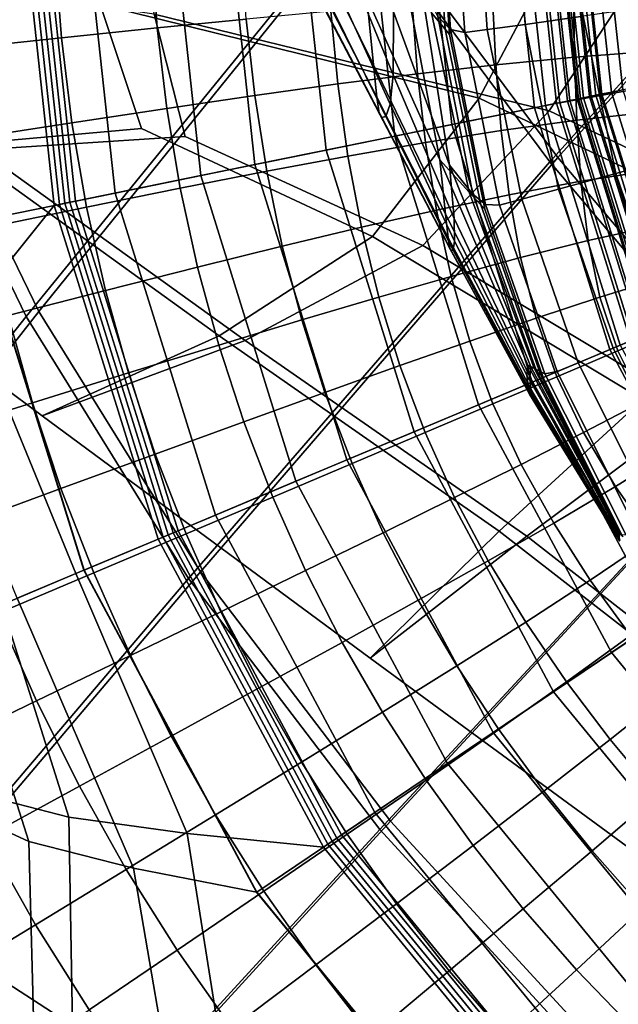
# Model space of a CAD drawing. Extents: x -3.29 to 3.54, y -2.92 to 1.93.
# Tile 43 of 167: x -0.31 to -0.21, y -0.2 to -0.03. Entities that reach past the tile are written whole.
import ezdxf

# ---------------------------------------------------------------- set-up
doc = ezdxf.new("R2010")
doc.units = 0

msp = doc.modelspace()

# ---------------------------------------------------------------- linework, layer by layer
for points in [[(-0.30406, 0.07724, -0.00935), (-0.28173, 0.03457, -0.00935), (-0.33497, -0.03497, -0.00935), (-0.35139, 0.01213, -0.00935)], [(-0.3021, 0.07707, 0.03757), (-0.34885, 0.01227, 0.03755), (-0.33259, -0.03444, 0.03756), (-0.28, 0.03478, 0.03758)], [(-0.21854, -0.05402, 0.03759), (-0.15427, 0.01758, 0.0376), (-0.1919, 0.06073, 0.0376), (-0.25184, -0.00927, 0.03758)], [(-0.21995, -0.05478, -0.00935), (-0.2534, -0.00979, -0.00935), (-0.19283, 0.06062, -0.00935), (-0.15506, 0.01728, -0.00935)], [(-0.25184, -0.00927, 0.03758), (-0.28, 0.03478, 0.03758), (-0.33259, -0.03444, 0.03756), (-0.30989, -0.08116, 0.03756)], [(-0.2534, -0.00979, -0.00935), (-0.31212, -0.08204, -0.00935), (-0.33497, -0.03497, -0.00935), (-0.28173, 0.03457, -0.00935)], [(-0.21078, 0.02044, 3.68046), (-0.14221, 0.02668, 3.62623), (-0.12013, -0.03363, 3.57666), (-0.21768, -0.01575, 3.6581)], [(-0.21854, -0.05402, 0.03759), (-0.18099, -0.09841, 0.03759), (-0.1133, -0.02661, 0.0376), (-0.15427, 0.01758, 0.0376)], [(-0.21995, -0.05478, -0.00935), (-0.15506, 0.01728, -0.00935), (-0.11397, -0.02705, -0.00935), (-0.18225, -0.09937, -0.00935)], [(-0.24053, -0.00009, 2.27729), (-0.23836, -0.03144, 2.27806), (-0.24073, -0.02856, 2.32627), (-0.24292, 0.00295, 2.32321)], [(-0.23948, -0.00031, 2.77138), (-0.2414, 0.00207, 2.73845), (-0.23963, -0.02919, 2.7347), (-0.23742, -0.03151, 2.77044)], [(-0.29908, -0.02708, 3.75291), (-0.30901, 0.00043, 3.74593), (-0.21768, -0.01575, 3.6581), (-0.23234, -0.04357, 3.68868)], [(-0.32227, -0.08128, 0.24652), (-0.30719, -0.06248, 0.24432), (-0.31379, -0.00145, 0.24432), (-0.3485, -0.04585, 0.24705)], [(-0.29648, -0.0603, 0.18984), (-0.32105, -0.0653, 0.19035), (-0.32796, -0.00151, 0.19035), (-0.30285, -0.0014, 0.18984)], [(-0.30627, -0.06229, 0.23479), (-0.31285, -0.00144, 0.23479), (-0.31379, -0.00145, 0.24432), (-0.30719, -0.06248, 0.24432)], [(-0.30535, -0.0621, 0.22525), (-0.31191, -0.00144, 0.22525), (-0.31285, -0.00144, 0.23479), (-0.30627, -0.06229, 0.23479)], [(-0.30535, -0.0621, 0.22525), (-0.30442, -0.06192, 0.21571), (-0.31097, -0.00143, 0.21571), (-0.31191, -0.00144, 0.22525)], [(-0.30442, -0.06192, 0.21571), (-0.30346, -0.06172, 0.20619), (-0.30998, -0.00143, 0.20619), (-0.31097, -0.00143, 0.21571)], [(-0.28139, -0.05723, 0.20769), (-0.28744, -0.00133, 0.20769), (-0.30998, -0.00143, 0.20619), (-0.30346, -0.06172, 0.20619)], [(-0.27185, -0.05529, 0.18934), (-0.29648, -0.0603, 0.18984), (-0.30285, -0.0014, 0.18984), (-0.2777, -0.00128, 0.18934)], [(-0.28962, -0.0288, 3.76236), (-0.22001, -0.04581, 3.70098), (-0.20222, -0.01857, 3.67351), (-0.29748, -0.00167, 3.75745)], [(-0.25929, -0.05274, 0.2092), (-0.26486, -0.00122, 0.2092), (-0.28744, -0.00133, 0.20769), (-0.28139, -0.05723, 0.20769)], [(-0.27185, -0.05529, 0.18934), (-0.2777, -0.00128, 0.18934), (-0.25254, -0.00117, 0.18884), (-0.24723, -0.05028, 0.18884)], [(-0.25929, -0.05274, 0.2092), (-0.23718, -0.04824, 0.21071), (-0.24228, -0.00112, 0.21071), (-0.26486, -0.00122, 0.2092)], [(-0.24723, -0.05028, 0.18884), (-0.25254, -0.00117, 0.18884), (-0.22743, -0.00105, 0.18833), (-0.22264, -0.04528, 0.18833)], [(-0.23718, -0.04824, 0.21071), (-0.21512, -0.04375, 0.21222), (-0.21974, -0.00101, 0.21222), (-0.24228, -0.00112, 0.21071)], [(-0.24053, -0.00009, 2.27729), (-0.23973, -0.00111, 2.21472), (-0.23756, -0.0324, 2.21472), (-0.23836, -0.03144, 2.27806)], [(-0.23973, -0.00111, 1.8729), (-0.23973, -0.00111, 1.71844), (-0.23756, -0.0324, 1.71844), (-0.23756, -0.0324, 1.8729)], [(-0.23973, -0.00111, 1.71844), (-0.23973, -0.00111, 1.55639), (-0.23756, -0.0324, 1.55639), (-0.23756, -0.0324, 1.71844)], [(-0.23973, -0.00111, 1.8729), (-0.23756, -0.0324, 1.8729), (-0.23756, -0.0324, 2.01216), (-0.23973, -0.00111, 2.01216)], [(-0.23973, -0.00111, 2.01216), (-0.23756, -0.0324, 2.01216), (-0.23756, -0.0324, 2.12863), (-0.23973, -0.00111, 2.12863)], [(-0.23973, -0.00111, 2.21472), (-0.23973, -0.00111, 2.12863), (-0.23756, -0.0324, 2.12863), (-0.23756, -0.0324, 2.21472)], [(-0.23948, -0.00031, 2.77138), (-0.23742, -0.03151, 2.77044), (-0.23491, -0.03204, 2.80354), (-0.23705, -0.00109, 2.80354)], [(-0.23705, -0.00109, 2.80354), (-0.23491, -0.03204, 2.80354), (-0.23093, -0.0315, 2.83096), (-0.23303, -0.00107, 2.83096)], [(-0.22634, -0.00104, 2.84964), (-0.23303, -0.00107, 2.83096), (-0.23093, -0.0315, 2.83096), (-0.22429, -0.03059, 2.84964)], [(-0.22067, -0.04488, 0.18582), (-0.22264, -0.04528, 0.18833), (-0.22743, -0.00105, 0.18833), (-0.22541, -0.00104, 0.18582)], [(-0.21612, -0.001, 2.86142), (-0.22634, -0.00104, 2.84964), (-0.22429, -0.03059, 2.84964), (-0.21403, -0.02916, 2.86142)], [(-0.21873, -0.04449, 0.18331), (-0.22067, -0.04488, 0.18582), (-0.22541, -0.00104, 0.18582), (-0.22343, -0.00103, 0.18331)], [(-0.21873, -0.04449, 0.18331), (-0.22343, -0.00103, 0.18331), (-0.22146, -0.00102, 0.18079), (-0.2168, -0.04409, 0.18079)], [(-0.17677, -0.03697, 0.21099), (-0.17813, -0.00082, 0.21103), (-0.22287, -0.00103, 0.21037), (-0.21818, -0.04438, 0.21037)], [(-0.21638, -0.04401, 0.20858), (-0.21818, -0.04438, 0.21037), (-0.22287, -0.00103, 0.21037), (-0.22103, -0.00102, 0.20858)], [(-0.2168, -0.04409, 0.18079), (-0.22146, -0.00102, 0.18079), (-0.21948, -0.00101, 0.17829), (-0.21486, -0.0437, 0.17829)], [(-0.2145, -0.04363, 0.20679), (-0.21638, -0.04401, 0.20858), (-0.22103, -0.00102, 0.20858), (-0.21911, -0.00101, 0.20679)], [(-0.21399, -0.04352, 0.20997), (-0.21859, -0.00101, 0.20997), (-0.21974, -0.00101, 0.21222), (-0.21512, -0.04375, 0.21222)], [(-0.21293, -0.04331, 0.18079), (-0.21486, -0.0437, 0.17829), (-0.21948, -0.00101, 0.17829), (-0.21751, -0.001, 0.18079)], [(-0.2145, -0.04363, 0.20679), (-0.21911, -0.00101, 0.20679), (-0.21719, -0.001, 0.20499), (-0.21262, -0.04324, 0.20499)], [(-0.21291, -0.0433, 0.20771), (-0.21748, -0.001, 0.20771), (-0.21859, -0.00101, 0.20997), (-0.21399, -0.04352, 0.20997)], [(-0.211, -0.04291, 0.18331), (-0.21293, -0.04331, 0.18079), (-0.21751, -0.001, 0.18079), (-0.21553, -0.00099, 0.18331)], [(-0.21291, -0.0433, 0.20771), (-0.21182, -0.04308, 0.20545), (-0.21638, -0.001, 0.20545), (-0.21748, -0.001, 0.20771)], [(-0.21262, -0.04324, 0.20499), (-0.21719, -0.001, 0.20499), (-0.21527, -0.00099, 0.20321), (-0.21074, -0.04286, 0.20321)], [(-0.21182, -0.04308, 0.20545), (-0.21074, -0.04286, 0.20321), (-0.21527, -0.00099, 0.20321), (-0.21638, -0.001, 0.20545)], [(-0.211, -0.04291, 0.18331), (-0.21553, -0.00099, 0.18331), (-0.21356, -0.00099, 0.18582), (-0.20906, -0.04252, 0.18582)], [(-0.20906, -0.04252, 0.18582), (-0.21356, -0.00099, 0.18582), (-0.2115, -0.00098, 0.18833), (-0.20706, -0.04211, 0.18833)], [(-0.16776, -0.03508, 0.18834), (-0.20706, -0.04211, 0.18833), (-0.2115, -0.00098, 0.18833), (-0.16904, -0.00078, 0.18834)], [(-0.26279, -0.01376, 2.46078), (-0.26386, -0.00245, 2.4397), (-0.25217, -0.02585, 2.41219), (-0.25096, -0.03769, 2.4386)], [(-0.25451, -0.00479, 2.39727), (-0.24576, -0.0207, 2.36435), (-0.23927, -0.05447, 2.37722), (-0.25217, -0.02585, 2.41219)], [(-0.25674, -0.01691, 2.63059), (-0.24748, -0.03949, 2.63868), (-0.24745, -0.02839, 2.66525), (-0.25564, -0.00687, 2.65239)], [(-0.24826, -0.00829, 2.68113), (-0.24745, -0.02839, 2.66525), (-0.23756, -0.05539, 2.68742), (-0.24282, -0.02236, 2.70278)], [(-0.21995, -0.05478, -0.00935), (-0.28352, -0.12814, -0.00935), (-0.31212, -0.08204, -0.00935), (-0.2534, -0.00979, -0.00935)], [(-0.21854, -0.05402, 0.03759), (-0.25184, -0.00927, 0.03758), (-0.30989, -0.08116, 0.03756), (-0.28146, -0.12695, 0.03756)], [(-0.2621, -0.02057, 2.48679), (-0.26279, -0.01376, 2.46078), (-0.25096, -0.03769, 2.4386), (-0.25038, -0.04344, 2.4712)], [(-0.30593, -0.03297, 1.63692), (-0.28907, -0.03123, 1.63678), (-0.29009, -0.01699, 1.63306), (-0.30706, -0.01794, 1.6327)], [(-0.27337, -0.02966, 1.63727), (-0.27425, -0.01613, 1.63389), (-0.29009, -0.01699, 1.63306), (-0.28907, -0.03123, 1.63678)], [(-0.25811, -0.0226, 2.60407), (-0.24804, -0.04462, 2.60621), (-0.24748, -0.03949, 2.63868), (-0.25674, -0.01691, 2.63059)], [(-0.23234, -0.04357, 3.68868), (-0.21768, -0.01575, 3.6581), (-0.12013, -0.03363, 3.57666), (-0.17306, -0.07201, 3.63708)], [(-0.2918, -0.04894, 3.75899), (-0.32475, -0.05187, 3.80075), (-0.36313, -0.01805, 3.82229), (-0.29908, -0.02708, 3.75291)], [(-0.28413, -0.05034, 3.76665), (-0.28962, -0.0288, 3.76236), (-0.35803, -0.01898, 3.8274), (-0.32028, -0.05268, 3.80522)], [(-0.32366, -0.03484, 1.63759), (-0.30593, -0.03297, 1.63692), (-0.30706, -0.01794, 1.6327), (-0.32487, -0.01896, 1.63281)], [(-0.22001, -0.04581, 3.70098), (-0.15973, -0.07444, 3.65035), (-0.10343, -0.03668, 3.59324), (-0.20222, -0.01857, 3.67351)], [(-0.2621, -0.02057, 2.48679), (-0.25038, -0.04344, 2.4712), (-0.24997, -0.0462, 2.50465), (-0.26149, -0.02421, 2.5153)], [(-0.24073, -0.02856, 2.32627), (-0.23415, -0.06013, 2.32872), (-0.23927, -0.05447, 2.37722), (-0.24576, -0.0207, 2.36435)], [(-0.23963, -0.02919, 2.7347), (-0.24282, -0.02236, 2.70278), (-0.23756, -0.05539, 2.68742), (-0.23347, -0.06049, 2.73125)], [(-0.26149, -0.02421, 2.5153), (-0.24997, -0.0462, 2.50465), (-0.24951, -0.04698, 2.53859), (-0.26071, -0.02548, 2.54515)], [(-0.25811, -0.0226, 2.60407), (-0.25951, -0.0252, 2.57516), (-0.24879, -0.04679, 2.57264), (-0.24804, -0.04462, 2.60621)], [(-0.25951, -0.0252, 2.57516), (-0.26071, -0.02548, 2.54515), (-0.24951, -0.04698, 2.53859), (-0.24879, -0.04679, 2.57264)], [(-0.25096, -0.03769, 2.4386), (-0.25217, -0.02585, 2.41219), (-0.23927, -0.05447, 2.37722), (-0.23829, -0.06398, 2.42046)], [(-0.24415, -0.02703, 1.63949), (-0.24322, -0.03928, 1.64305), (-0.22942, -0.03771, 1.64407), (-0.23, -0.02596, 1.64087)], [(-0.21573, -0.02504, 1.64221), (-0.23, -0.02596, 1.64087), (-0.22942, -0.03771, 1.64407), (-0.21556, -0.03636, 1.64496)], [(-0.20131, -0.02432, 1.64345), (-0.21573, -0.02504, 1.64221), (-0.21556, -0.03636, 1.64496), (-0.20161, -0.0353, 1.6457)], [(-0.2918, -0.04894, 3.75899), (-0.29908, -0.02708, 3.75291), (-0.23234, -0.04357, 3.68868), (-0.25112, -0.06794, 3.72357)], [(-0.2585, -0.02826, 1.63823), (-0.25727, -0.04108, 1.64213), (-0.24322, -0.03928, 1.64305), (-0.24415, -0.02703, 1.63949)], [(-0.21403, -0.02916, 2.86142), (-0.2083, -0.05684, 2.86142), (-0.19344, -0.05279, 2.86814), (-0.1992, -0.02703, 2.86814)], [(-0.28413, -0.05034, 3.76665), (-0.24229, -0.06955, 3.73239), (-0.22001, -0.04581, 3.70098), (-0.28962, -0.0288, 3.76236)], [(-0.2585, -0.02826, 1.63823), (-0.27337, -0.02966, 1.63727), (-0.27189, -0.04311, 1.64153), (-0.25727, -0.04108, 1.64213)], [(-0.24748, -0.03949, 2.63868), (-0.23674, -0.06478, 2.64611), (-0.23756, -0.05539, 2.68742), (-0.24745, -0.02839, 2.66525)], [(-0.23836, -0.03144, 2.27806), (-0.23205, -0.06238, 2.27867), (-0.23415, -0.06013, 2.32872), (-0.24073, -0.02856, 2.32627)], [(-0.23742, -0.03151, 2.77044), (-0.23963, -0.02919, 2.7347), (-0.23347, -0.06049, 2.73125), (-0.23123, -0.0623, 2.76958)], [(-0.21403, -0.02916, 2.86142), (-0.22429, -0.03059, 2.84964), (-0.21842, -0.05961, 2.84964), (-0.2083, -0.05684, 2.86142)], [(-0.27337, -0.02966, 1.63727), (-0.28907, -0.03123, 1.63678), (-0.28738, -0.04539, 1.64146), (-0.27189, -0.04311, 1.64153)], [(-0.22429, -0.03059, 2.84964), (-0.23093, -0.0315, 2.83096), (-0.22488, -0.06137, 2.83096), (-0.21842, -0.05961, 2.84964)], [(-0.30593, -0.03297, 1.63692), (-0.30407, -0.04792, 1.64214), (-0.28738, -0.04539, 1.64146), (-0.28907, -0.03123, 1.63678)], [(-0.23836, -0.03144, 2.27806), (-0.23756, -0.0324, 2.21472), (-0.23135, -0.06314, 2.21472), (-0.23205, -0.06238, 2.27867)], [(-0.23756, -0.0324, 1.8729), (-0.23756, -0.0324, 1.71844), (-0.23135, -0.06314, 1.71844), (-0.23135, -0.06314, 1.8729)], [(-0.23756, -0.0324, 1.71844), (-0.23756, -0.0324, 1.55639), (-0.23135, -0.06314, 1.55639), (-0.23135, -0.06314, 1.71844)], [(-0.23756, -0.0324, 1.8729), (-0.23135, -0.06314, 1.8729), (-0.23135, -0.06314, 2.01216), (-0.23756, -0.0324, 2.01216)], [(-0.23756, -0.0324, 2.01216), (-0.23135, -0.06314, 2.01216), (-0.23135, -0.06314, 2.12863), (-0.23756, -0.0324, 2.12863)], [(-0.23756, -0.0324, 2.21472), (-0.23756, -0.0324, 2.12863), (-0.23135, -0.06314, 2.12863), (-0.23135, -0.06314, 2.21472)], [(-0.23742, -0.03151, 2.77044), (-0.23123, -0.0623, 2.76958), (-0.22876, -0.06243, 2.80354), (-0.23491, -0.03204, 2.80354)], [(-0.23491, -0.03204, 2.80354), (-0.22876, -0.06243, 2.80354), (-0.22488, -0.06137, 2.83096), (-0.23093, -0.0315, 2.83096)], [(-0.30989, -0.08116, 0.03756), (-0.33259, -0.03444, 0.03756), (-0.38402, -0.1048, 0.03753), (-0.36699, -0.15398, 0.03753)], [(-0.32366, -0.03484, 1.63759), (-0.32165, -0.05064, 1.6434), (-0.30407, -0.04792, 1.64214), (-0.30593, -0.03297, 1.63692)], [(-0.31212, -0.08204, -0.00935), (-0.36992, -0.15521, -0.00935), (-0.38708, -0.10563, -0.00935), (-0.33497, -0.03497, -0.00935)], [(-0.21556, -0.03636, 1.64496), (-0.22942, -0.03771, 1.64407), (-0.22847, -0.04928, 1.64784), (-0.21516, -0.04745, 1.6482)], [(-0.20161, -0.0353, 1.6457), (-0.21556, -0.03636, 1.64496), (-0.21516, -0.04745, 1.6482), (-0.20186, -0.046, 1.64839)], [(-0.25038, -0.04344, 2.4712), (-0.25096, -0.03769, 2.4386), (-0.23829, -0.06398, 2.42046), (-0.23782, -0.0682, 2.45883)], [(-0.24322, -0.03928, 1.64305), (-0.2418, -0.05138, 1.64727), (-0.22847, -0.04928, 1.64784), (-0.22942, -0.03771, 1.64407)], [(-0.16887, -0.07086, 0.21096), (-0.17677, -0.03697, 0.21099), (-0.21818, -0.04438, 0.21037), (-0.20518, -0.0861, 0.21037)], [(-0.25727, -0.04108, 1.64213), (-0.25547, -0.05377, 1.64675), (-0.2418, -0.05138, 1.64727), (-0.24322, -0.03928, 1.64305)], [(-0.24804, -0.04462, 2.60621), (-0.23669, -0.06877, 2.60837), (-0.23674, -0.06478, 2.64611), (-0.24748, -0.03949, 2.63868)], [(-0.25727, -0.04108, 1.64213), (-0.27189, -0.04311, 1.64153), (-0.26978, -0.05645, 1.64656), (-0.25547, -0.05377, 1.64675)], [(-0.27189, -0.04311, 1.64153), (-0.28738, -0.04539, 1.64146), (-0.28501, -0.05944, 1.64694), (-0.26978, -0.05645, 1.64656)], [(-0.20024, -0.08402, 0.18079), (-0.20205, -0.08479, 0.17829), (-0.21486, -0.0437, 0.17829), (-0.21293, -0.04331, 0.18079)], [(-0.20171, -0.08464, 0.20679), (-0.2145, -0.04363, 0.20679), (-0.21262, -0.04324, 0.20499), (-0.19994, -0.0839, 0.20499)], [(-0.20021, -0.08401, 0.20771), (-0.21291, -0.0433, 0.20771), (-0.21399, -0.04352, 0.20997), (-0.20123, -0.08444, 0.20997)], [(-0.19842, -0.08326, 0.18331), (-0.20024, -0.08402, 0.18079), (-0.21293, -0.04331, 0.18079), (-0.211, -0.04291, 0.18331)], [(-0.20021, -0.08401, 0.20771), (-0.19919, -0.08359, 0.20545), (-0.21182, -0.04308, 0.20545), (-0.21291, -0.0433, 0.20771)], [(-0.19994, -0.0839, 0.20499), (-0.21262, -0.04324, 0.20499), (-0.21074, -0.04286, 0.20321), (-0.19818, -0.08316, 0.20321)], [(-0.19919, -0.08359, 0.20545), (-0.19818, -0.08316, 0.20321), (-0.21074, -0.04286, 0.20321), (-0.21182, -0.04308, 0.20545)], [(-0.19842, -0.08326, 0.18331), (-0.211, -0.04291, 0.18331), (-0.20906, -0.04252, 0.18582), (-0.1966, -0.0825, 0.18582)], [(-0.1966, -0.0825, 0.18582), (-0.20906, -0.04252, 0.18582), (-0.20706, -0.04211, 0.18833), (-0.19472, -0.08171, 0.18833)], [(-0.25112, -0.06794, 3.72357), (-0.23234, -0.04357, 3.68868), (-0.17306, -0.07201, 3.63708), (-0.20354, -0.09666, 3.68368)], [(-0.25038, -0.04344, 2.4712), (-0.23782, -0.0682, 2.45883), (-0.23755, -0.07003, 2.49641), (-0.24997, -0.0462, 2.50465)], [(-0.24804, -0.04462, 2.60621), (-0.24879, -0.04679, 2.57264), (-0.23696, -0.07033, 2.57092), (-0.23669, -0.06877, 2.60837)], [(-0.22304, -0.09359, 0.21071), (-0.20229, -0.08489, 0.21222), (-0.21512, -0.04375, 0.21222), (-0.23718, -0.04824, 0.21071)], [(-0.20751, -0.08708, 0.18582), (-0.20937, -0.08786, 0.18833), (-0.22264, -0.04528, 0.18833), (-0.22067, -0.04488, 0.18582)], [(-0.20569, -0.08631, 0.18331), (-0.20751, -0.08708, 0.18582), (-0.22067, -0.04488, 0.18582), (-0.21873, -0.04449, 0.18331)], [(-0.20569, -0.08631, 0.18331), (-0.21873, -0.04449, 0.18331), (-0.2168, -0.04409, 0.18079), (-0.20387, -0.08555, 0.18079)], [(-0.20348, -0.08539, 0.20858), (-0.20518, -0.0861, 0.21037), (-0.21818, -0.04438, 0.21037), (-0.21638, -0.04401, 0.20858)], [(-0.20387, -0.08555, 0.18079), (-0.2168, -0.04409, 0.18079), (-0.21486, -0.0437, 0.17829), (-0.20205, -0.08479, 0.17829)], [(-0.20171, -0.08464, 0.20679), (-0.20348, -0.08539, 0.20858), (-0.21638, -0.04401, 0.20858), (-0.2145, -0.04363, 0.20679)], [(-0.20123, -0.08444, 0.20997), (-0.21399, -0.04352, 0.20997), (-0.21512, -0.04375, 0.21222), (-0.20229, -0.08489, 0.21222)], [(-0.30407, -0.04792, 1.64214), (-0.30148, -0.06276, 1.64818), (-0.28501, -0.05944, 1.64694), (-0.28738, -0.04539, 1.64146)], [(-0.24997, -0.0462, 2.50465), (-0.23755, -0.07003, 2.49641), (-0.23732, -0.07042, 2.53364), (-0.24951, -0.04698, 2.53859)], [(-0.24879, -0.04679, 2.57264), (-0.24951, -0.04698, 2.53859), (-0.23732, -0.07042, 2.53364), (-0.23696, -0.07033, 2.57092)], [(-0.23249, -0.09756, 0.18884), (-0.24723, -0.05028, 0.18884), (-0.22264, -0.04528, 0.18833), (-0.20937, -0.08786, 0.18833)], [(-0.24229, -0.06955, 3.73239), (-0.19415, -0.09838, 3.69306), (-0.15973, -0.07444, 3.65035), (-0.22001, -0.04581, 3.70098)], [(-0.20197, -0.05632, 1.6517), (-0.20186, -0.046, 1.64839), (-0.21516, -0.04745, 1.6482), (-0.21446, -0.05822, 1.65205)], [(-0.32165, -0.05064, 1.6434), (-0.31887, -0.06633, 1.65001), (-0.30148, -0.06276, 1.64818), (-0.30407, -0.04792, 1.64214)], [(-0.24383, -0.10232, 0.2092), (-0.22304, -0.09359, 0.21071), (-0.23718, -0.04824, 0.21071), (-0.25929, -0.05274, 0.2092)], [(-0.21446, -0.05822, 1.65205), (-0.21516, -0.04745, 1.6482), (-0.22847, -0.04928, 1.64784), (-0.22708, -0.06061, 1.65223)], [(-0.2918, -0.04894, 3.75899), (-0.25112, -0.06794, 3.72357), (-0.27815, -0.08545, 3.76707), (-0.32475, -0.05187, 3.80075)], [(-0.23986, -0.06329, 1.65212), (-0.22708, -0.06061, 1.65223), (-0.22847, -0.04928, 1.64784), (-0.2418, -0.05138, 1.64727)], [(-0.32475, -0.05187, 3.80075), (-0.27815, -0.08545, 3.76707), (-0.30931, -0.09951, 3.81488), (-0.36744, -0.05631, 3.85575)], [(-0.28413, -0.05034, 3.76665), (-0.32028, -0.05268, 3.80522), (-0.27356, -0.08628, 3.77167), (-0.24229, -0.06955, 3.73239)], [(-0.25564, -0.10728, 0.18934), (-0.27185, -0.05529, 0.18934), (-0.24723, -0.05028, 0.18884), (-0.23249, -0.09756, 0.18884)], [(-0.25309, -0.06629, 1.65203), (-0.23986, -0.06329, 1.65212), (-0.2418, -0.05138, 1.64727), (-0.25547, -0.05377, 1.64675)], [(-0.32028, -0.05268, 3.80522), (-0.36744, -0.05631, 3.85575), (-0.30931, -0.09951, 3.81488), (-0.27356, -0.08628, 3.77167)], [(-0.24383, -0.10232, 0.2092), (-0.25929, -0.05274, 0.2092), (-0.28139, -0.05723, 0.20769), (-0.26462, -0.11104, 0.20769)], [(-0.19917, -0.08361, 2.86142), (-0.18531, -0.07791, 2.86814), (-0.19344, -0.05279, 2.86814), (-0.2083, -0.05684, 2.86142)], [(-0.25564, -0.10728, 0.18934), (-0.2788, -0.11699, 0.18984), (-0.29648, -0.0603, 0.18984), (-0.27185, -0.05529, 0.18934)], [(-0.21995, -0.05478, -0.00935), (-0.18225, -0.09937, -0.00935), (-0.24986, -0.17236, -0.00935), (-0.28352, -0.12814, -0.00935)], [(-0.21854, -0.05402, 0.03759), (-0.28146, -0.12695, 0.03756), (-0.24798, -0.1709, 0.03756), (-0.18099, -0.09841, 0.03759)], [(-0.25309, -0.06629, 1.65203), (-0.25547, -0.05377, 1.64675), (-0.26978, -0.05645, 1.64656), (-0.26703, -0.06963, 1.65226)], [(-0.22397, -0.09238, 2.41151), (-0.23829, -0.06398, 2.42046), (-0.23927, -0.05447, 2.37722), (-0.22381, -0.09062, 2.37029)], [(-0.22269, -0.09113, 2.32817), (-0.22381, -0.09062, 2.37029), (-0.23927, -0.05447, 2.37722), (-0.23415, -0.06013, 2.32872)], [(-0.22238, -0.09129, 2.73056), (-0.23347, -0.06049, 2.73125), (-0.23756, -0.05539, 2.68742), (-0.22328, -0.0909, 2.68963)], [(-0.22342, -0.09267, 2.64924), (-0.22328, -0.0909, 2.68963), (-0.23756, -0.05539, 2.68742), (-0.23674, -0.06478, 2.64611)], [(-0.26703, -0.06963, 1.65226), (-0.26978, -0.05645, 1.64656), (-0.28501, -0.05944, 1.64694), (-0.28196, -0.07335, 1.6531)], [(-0.19917, -0.08361, 2.86142), (-0.2083, -0.05684, 2.86142), (-0.21842, -0.05961, 2.84964), (-0.20874, -0.08758, 2.84964)], [(-0.20161, -0.06613, 1.65526), (-0.20197, -0.05632, 1.6517), (-0.21446, -0.05822, 1.65205), (-0.21319, -0.06863, 1.65614)], [(-0.26462, -0.11104, 0.20769), (-0.28139, -0.05723, 0.20769), (-0.30346, -0.06172, 0.20619), (-0.28537, -0.11975, 0.20619)], [(-0.21319, -0.06863, 1.65614), (-0.21446, -0.05822, 1.65205), (-0.22708, -0.06061, 1.65223), (-0.22509, -0.07165, 1.65683)], [(-0.2788, -0.11699, 0.18984), (-0.30191, -0.12669, 0.19035), (-0.32105, -0.0653, 0.19035), (-0.29648, -0.0603, 0.18984)], [(-0.29817, -0.07745, 1.65485), (-0.28196, -0.07335, 1.6531), (-0.28501, -0.05944, 1.64694), (-0.30148, -0.06276, 1.64818)], [(-0.2373, -0.07496, 1.65717), (-0.22509, -0.07165, 1.65683), (-0.22708, -0.06061, 1.65223), (-0.23986, -0.06329, 1.65212)], [(-0.22149, -0.09236, 2.27853), (-0.22269, -0.09113, 2.32817), (-0.23415, -0.06013, 2.32872), (-0.23205, -0.06238, 2.27867)], [(-0.22079, -0.09214, 2.76941), (-0.23123, -0.0623, 2.76958), (-0.23347, -0.06049, 2.73125), (-0.22238, -0.09129, 2.73056)], [(-0.20874, -0.08758, 2.84964), (-0.21842, -0.05961, 2.84964), (-0.22488, -0.06137, 2.83096), (-0.21491, -0.09017, 2.83096)], [(-0.28801, -0.12086, 0.23479), (-0.30627, -0.06229, 0.23479), (-0.30719, -0.06248, 0.24432), (-0.28888, -0.12122, 0.24433)], [(-0.28714, -0.12049, 0.22525), (-0.30535, -0.0621, 0.22525), (-0.30627, -0.06229, 0.23479), (-0.28801, -0.12086, 0.23479)], [(-0.28714, -0.12049, 0.22525), (-0.28627, -0.12013, 0.21571), (-0.30442, -0.06192, 0.21571), (-0.30535, -0.0621, 0.22525)], [(-0.28627, -0.12013, 0.21571), (-0.28537, -0.11975, 0.20619), (-0.30346, -0.06172, 0.20619), (-0.30442, -0.06192, 0.21571)], [(-0.22149, -0.09236, 2.27853), (-0.23205, -0.06238, 2.27867), (-0.23135, -0.06314, 2.21472), (-0.22109, -0.09277, 2.21472)], [(-0.22079, -0.09214, 2.76941), (-0.21862, -0.09173, 2.80354), (-0.22876, -0.06243, 2.80354), (-0.23123, -0.0623, 2.76958)], [(-0.21862, -0.09173, 2.80354), (-0.21491, -0.09017, 2.83096), (-0.22488, -0.06137, 2.83096), (-0.22876, -0.06243, 2.80354)], [(-0.30337, -0.1273, 0.24645), (-0.28888, -0.12122, 0.24433), (-0.30719, -0.06248, 0.24432), (-0.32227, -0.08128, 0.24652)], [(-0.31533, -0.08186, 1.65717), (-0.29817, -0.07745, 1.65485), (-0.30148, -0.06276, 1.64818), (-0.31887, -0.06633, 1.65001)], [(-0.25006, -0.07861, 1.65749), (-0.2373, -0.07496, 1.65717), (-0.23986, -0.06329, 1.65212), (-0.25309, -0.06629, 1.65203)], [(-0.2237, -0.09461, 2.45189), (-0.23782, -0.0682, 2.45883), (-0.23829, -0.06398, 2.42046), (-0.22397, -0.09238, 2.41151)], [(-0.22109, -0.09277, 1.8729), (-0.23135, -0.06314, 1.8729), (-0.23135, -0.06314, 1.71844), (-0.22109, -0.09277, 1.71844)], [(-0.22109, -0.09277, 1.71844), (-0.23135, -0.06314, 1.71844), (-0.23135, -0.06314, 1.55639), (-0.22109, -0.09277, 1.55639)], [(-0.22109, -0.09277, 1.8729), (-0.22109, -0.09277, 2.01216), (-0.23135, -0.06314, 2.01216), (-0.23135, -0.06314, 1.8729)], [(-0.22109, -0.09277, 2.01216), (-0.22109, -0.09277, 2.12863), (-0.23135, -0.06314, 2.12863), (-0.23135, -0.06314, 2.01216)], [(-0.22109, -0.09277, 2.21472), (-0.23135, -0.06314, 2.21472), (-0.23135, -0.06314, 2.12863), (-0.22109, -0.09277, 2.12863)], [(-0.31369, -0.13163, 0.22519), (-0.33325, -0.08376, 0.22529), (-0.3211, -0.06531, 0.22438), (-0.30196, -0.12671, 0.22438)], [(-0.30196, -0.12671, 0.19885), (-0.3211, -0.06531, 0.19885), (-0.32105, -0.0653, 0.19035), (-0.30191, -0.12669, 0.19035)], [(-0.30196, -0.12671, 0.20736), (-0.30196, -0.12671, 0.21587), (-0.3211, -0.06531, 0.21587), (-0.3211, -0.06531, 0.20736)], [(-0.30196, -0.12671, 0.21587), (-0.30196, -0.12671, 0.22438), (-0.3211, -0.06531, 0.22438), (-0.3211, -0.06531, 0.21587)], [(-0.30196, -0.12671, 0.20736), (-0.3211, -0.06531, 0.20736), (-0.3211, -0.06531, 0.19885), (-0.30196, -0.12671, 0.19885)], [(-0.22327, -0.09483, 2.60934), (-0.22342, -0.09267, 2.64924), (-0.23674, -0.06478, 2.64611), (-0.23669, -0.06877, 2.60837)], [(-0.25006, -0.07861, 1.65749), (-0.25309, -0.06629, 1.65203), (-0.26703, -0.06963, 1.65226), (-0.26362, -0.08263, 1.65811)], [(-0.20161, -0.06613, 1.65526), (-0.21319, -0.06863, 1.65614), (-0.2111, -0.0786, 1.66008), (-0.20046, -0.07534, 1.65873)], [(-0.25112, -0.06794, 3.72357), (-0.20354, -0.09666, 3.68368), (-0.22886, -0.11979, 3.72772), (-0.27815, -0.08545, 3.76707)], [(-0.2237, -0.09461, 2.45189), (-0.22357, -0.09553, 2.49147), (-0.23755, -0.07003, 2.49641), (-0.23782, -0.0682, 2.45883)], [(-0.22327, -0.09483, 2.60934), (-0.23669, -0.06877, 2.60837), (-0.23696, -0.07033, 2.57092), (-0.22333, -0.09564, 2.56989)], [(-0.21319, -0.06863, 1.65614), (-0.22509, -0.07165, 1.65683), (-0.22235, -0.08234, 1.66124), (-0.2111, -0.0786, 1.66008)], [(-0.26362, -0.08263, 1.65811), (-0.26703, -0.06963, 1.65226), (-0.28196, -0.07335, 1.6531), (-0.27823, -0.08706, 1.65935)], [(-0.24229, -0.06955, 3.73239), (-0.27356, -0.08628, 3.77167), (-0.224, -0.12068, 3.73257), (-0.19415, -0.09838, 3.69306)], [(-0.22357, -0.09553, 2.49147), (-0.22348, -0.09568, 2.53067), (-0.23732, -0.07042, 2.53364), (-0.23755, -0.07003, 2.49641)], [(-0.22333, -0.09564, 2.56989), (-0.23696, -0.07033, 2.57092), (-0.23732, -0.07042, 2.53364), (-0.22348, -0.09568, 2.53067)], [(-0.2373, -0.07496, 1.65717), (-0.23403, -0.08634, 1.66198), (-0.22235, -0.08234, 1.66124), (-0.22509, -0.07165, 1.65683)], [(-0.29414, -0.09196, 1.66155), (-0.27823, -0.08706, 1.65935), (-0.28196, -0.07335, 1.6531), (-0.29817, -0.07745, 1.65485)], [(-0.25006, -0.07861, 1.65749), (-0.24634, -0.09067, 1.66264), (-0.23403, -0.08634, 1.66198), (-0.2373, -0.07496, 1.65717)], [(-0.20046, -0.07534, 1.65873), (-0.2111, -0.0786, 1.66008), (-0.20795, -0.08807, 1.66352), (-0.198, -0.08386, 1.66173)], [(-0.31103, -0.0972, 1.66427), (-0.29414, -0.09196, 1.66155), (-0.29817, -0.07745, 1.65485), (-0.31533, -0.08186, 1.65717)], [(-0.25006, -0.07861, 1.65749), (-0.26362, -0.08263, 1.65811), (-0.25953, -0.09539, 1.66359), (-0.24634, -0.09067, 1.66264)], [(-0.2111, -0.0786, 1.66008), (-0.22235, -0.08234, 1.66124), (-0.2187, -0.09263, 1.66505), (-0.20795, -0.08807, 1.66352)], [(-0.28146, -0.12695, 0.03756), (-0.30989, -0.08116, 0.03756), (-0.36699, -0.15398, 0.03753), (-0.34371, -0.20056, 0.03753)], [(-0.31644, -0.13279, 0.24854), (-0.30337, -0.1273, 0.24645), (-0.32227, -0.08128, 0.24652), (-0.33484, -0.09816, 0.24867)], [(-0.28352, -0.12814, -0.00935), (-0.34644, -0.20216, -0.00935), (-0.36992, -0.15521, -0.00935), (-0.31212, -0.08204, -0.00935)], [(-0.31103, -0.0972, 1.66427), (-0.31533, -0.08186, 1.65717), (-0.33312, -0.08646, 1.65973), (-0.32857, -0.10267, 1.6671)], [(-0.26362, -0.08263, 1.65811), (-0.27823, -0.08706, 1.65935), (-0.27381, -0.10056, 1.66515), (-0.25953, -0.09539, 1.66359)], [(-0.23403, -0.08634, 1.66198), (-0.22995, -0.09739, 1.66609), (-0.2187, -0.09263, 1.66505), (-0.22235, -0.08234, 1.66124)], [(-0.22304, -0.09359, 0.21071), (-0.20058, -0.13546, 0.21071), (-0.18192, -0.12286, 0.21222), (-0.20229, -0.08489, 0.21222)], [(-0.18667, -0.10892, 2.86142), (-0.19917, -0.08361, 2.86142), (-0.20874, -0.08758, 2.84964), (-0.19549, -0.11407, 2.84964)], [(-0.1937, -0.09159, 1.66391), (-0.198, -0.08386, 1.66173), (-0.20795, -0.08807, 1.66352), (-0.20346, -0.09698, 1.66608)], [(-0.27815, -0.08545, 3.76707), (-0.22886, -0.11979, 3.72772), (-0.25158, -0.14216, 3.77048), (-0.30931, -0.09951, 3.81488)], [(-0.27356, -0.08628, 3.77167), (-0.30931, -0.09951, 3.81488), (-0.25158, -0.14216, 3.77048), (-0.224, -0.12068, 3.73257)], [(-0.24634, -0.09067, 1.66264), (-0.2419, -0.10245, 1.66701), (-0.22995, -0.09739, 1.66609), (-0.23403, -0.08634, 1.66198)], [(-0.29414, -0.09196, 1.66155), (-0.28941, -0.10625, 1.66767), (-0.27381, -0.10056, 1.66515), (-0.27823, -0.08706, 1.65935)], [(-0.23249, -0.09756, 0.18884), (-0.20937, -0.08786, 0.18833), (-0.18829, -0.12716, 0.18833), (-0.20908, -0.14119, 0.18884)], [(-0.20346, -0.09698, 1.66608), (-0.20795, -0.08807, 1.66352), (-0.2187, -0.09263, 1.66505), (-0.21399, -0.10246, 1.66787)], [(-0.19549, -0.11407, 2.84964), (-0.20874, -0.08758, 2.84964), (-0.21491, -0.09017, 2.83096), (-0.20128, -0.11745, 2.83096)], [(-0.20751, -0.08708, 0.18582), (-0.18661, -0.12603, 0.18582), (-0.18829, -0.12716, 0.18833), (-0.20937, -0.08786, 0.18833)], [(-0.24634, -0.09067, 1.66264), (-0.25953, -0.09539, 1.66359), (-0.25475, -0.10789, 1.66816), (-0.2419, -0.10245, 1.66701)], [(-0.20778, -0.12073, 2.40824), (-0.22397, -0.09238, 2.41151), (-0.22381, -0.09062, 2.37029), (-0.20774, -0.12029, 2.36755)], [(-0.20746, -0.12041, 2.32664), (-0.20774, -0.12029, 2.36755), (-0.22381, -0.09062, 2.37029), (-0.22269, -0.09113, 2.32817)], [(-0.20764, -0.1208, 2.64998), (-0.20761, -0.12036, 2.69046), (-0.22328, -0.0909, 2.68963), (-0.22342, -0.09267, 2.64924)], [(-0.20738, -0.12046, 2.73108), (-0.22238, -0.09129, 2.73056), (-0.22328, -0.0909, 2.68963), (-0.20761, -0.12036, 2.69046)], [(-0.20716, -0.12072, 2.27815), (-0.20746, -0.12041, 2.32664), (-0.22269, -0.09113, 2.32817), (-0.22149, -0.09236, 2.27853)], [(-0.20656, -0.12039, 2.76954), (-0.22079, -0.09214, 2.76941), (-0.22238, -0.09129, 2.73056), (-0.20738, -0.12046, 2.73108)], [(-0.20656, -0.12039, 2.76954), (-0.20475, -0.11947, 2.80354), (-0.21862, -0.09173, 2.80354), (-0.22079, -0.09214, 2.76941)], [(-0.20475, -0.11947, 2.80354), (-0.20128, -0.11745, 2.83096), (-0.21491, -0.09017, 2.83096), (-0.21862, -0.09173, 2.80354)], [(-0.31103, -0.0972, 1.66427), (-0.306, -0.11231, 1.67067), (-0.28941, -0.10625, 1.66767), (-0.29414, -0.09196, 1.66155)], [(-0.24383, -0.10232, 0.2092), (-0.21928, -0.14808, 0.2092), (-0.20058, -0.13546, 0.21071), (-0.22304, -0.09359, 0.21071)], [(-0.22499, -0.10807, 1.66908), (-0.21399, -0.10246, 1.66787), (-0.2187, -0.09263, 1.66505), (-0.22995, -0.09739, 1.66609)], [(-0.20771, -0.12129, 2.44872), (-0.2237, -0.09461, 2.45189), (-0.22397, -0.09238, 2.41151), (-0.20778, -0.12073, 2.40824)], [(-0.20761, -0.12134, 2.60962), (-0.20764, -0.1208, 2.64998), (-0.22342, -0.09267, 2.64924), (-0.22327, -0.09483, 2.60934)], [(-0.20716, -0.12072, 2.27815), (-0.22149, -0.09236, 2.27853), (-0.22109, -0.09277, 2.21472), (-0.20706, -0.12082, 2.21472)], [(-0.20706, -0.12082, 1.8729), (-0.22109, -0.09277, 1.8729), (-0.22109, -0.09277, 1.71844), (-0.20706, -0.12082, 1.71844)], [(-0.20706, -0.12082, 1.71844), (-0.22109, -0.09277, 1.71844), (-0.22109, -0.09277, 1.55639), (-0.20706, -0.12082, 1.55639)], [(-0.20706, -0.12082, 1.8729), (-0.20706, -0.12082, 2.01216), (-0.22109, -0.09277, 2.01216), (-0.22109, -0.09277, 1.8729)], [(-0.20706, -0.12082, 2.01216), (-0.20706, -0.12082, 2.12863), (-0.22109, -0.09277, 2.12863), (-0.22109, -0.09277, 2.01216)], [(-0.20706, -0.12082, 2.21472), (-0.22109, -0.09277, 2.21472), (-0.22109, -0.09277, 2.12863), (-0.20706, -0.12082, 2.12863)], [(-0.20771, -0.12129, 2.44872), (-0.20768, -0.12151, 2.489), (-0.22357, -0.09553, 2.49147), (-0.2237, -0.09461, 2.45189)], [(-0.20761, -0.12134, 2.60962), (-0.22327, -0.09483, 2.60934), (-0.22333, -0.09564, 2.56989), (-0.20762, -0.12154, 2.56937)], [(-0.25953, -0.09539, 1.66359), (-0.27381, -0.10056, 1.66515), (-0.26871, -0.11381, 1.6699), (-0.25475, -0.10789, 1.66816)], [(-0.16362, -0.13209, 3.65213), (-0.18237, -0.15592, 3.68913), (-0.22886, -0.11979, 3.72772), (-0.20354, -0.09666, 3.68368)], [(-0.20768, -0.12151, 2.489), (-0.20766, -0.12155, 2.52918), (-0.22348, -0.09568, 2.53067), (-0.22357, -0.09553, 2.49147)], [(-0.20762, -0.12154, 2.56937), (-0.22333, -0.09564, 2.56989), (-0.22348, -0.09568, 2.53067), (-0.20766, -0.12155, 2.52918)], [(-0.19787, -0.10547, 1.66764), (-0.20346, -0.09698, 1.66608), (-0.21399, -0.10246, 1.66787), (-0.20835, -0.11193, 1.66957)], [(-0.31103, -0.0972, 1.66427), (-0.32857, -0.10267, 1.6671), (-0.32324, -0.11863, 1.67366), (-0.306, -0.11231, 1.67067)], [(-0.25564, -0.10728, 0.18934), (-0.23249, -0.09756, 0.18884), (-0.20908, -0.14119, 0.18884), (-0.2299, -0.15526, 0.18934)], [(-0.18099, -0.09841, 0.03759), (-0.24798, -0.1709, 0.03756), (-0.21013, -0.21208, 0.03756), (-0.14009, -0.14138, 0.03759)], [(-0.23669, -0.1139, 1.6701), (-0.22499, -0.10807, 1.66908), (-0.22995, -0.09739, 1.66609), (-0.2419, -0.10245, 1.66701)], [(-0.15485, -0.13368, 3.66088), (-0.19415, -0.09838, 3.69306), (-0.224, -0.12068, 3.73257), (-0.17777, -0.15675, 3.69373)], [(-0.18225, -0.09937, -0.00935), (-0.1412, -0.14251, -0.00935), (-0.2118, -0.21377, -0.00935), (-0.24986, -0.17236, -0.00935)], [(-0.28941, -0.10625, 1.66767), (-0.28398, -0.12028, 1.67261), (-0.26871, -0.11381, 1.6699), (-0.27381, -0.10056, 1.66515)], [(-0.24383, -0.10232, 0.2092), (-0.26462, -0.11104, 0.20769), (-0.23797, -0.16071, 0.20769), (-0.21928, -0.14808, 0.2092)], [(-0.23669, -0.1139, 1.6701), (-0.2419, -0.10245, 1.66701), (-0.25475, -0.10789, 1.66816), (-0.24926, -0.1201, 1.6713)], [(-0.21924, -0.1184, 1.67084), (-0.20835, -0.11193, 1.66957), (-0.21399, -0.10246, 1.66787), (-0.22499, -0.10807, 1.66908)], [(-0.19787, -0.10547, 1.66764), (-0.20835, -0.11193, 1.66957), (-0.20194, -0.12109, 1.67004), (-0.19141, -0.11367, 1.66808)], [(-0.306, -0.11231, 1.67067), (-0.30024, -0.12716, 1.67574), (-0.28398, -0.12028, 1.67261), (-0.28941, -0.10625, 1.66767)], [(-0.25564, -0.10728, 0.18934), (-0.2299, -0.15526, 0.18934), (-0.25073, -0.16932, 0.18984), (-0.2788, -0.11699, 0.18984)], [(-0.24926, -0.1201, 1.6713), (-0.25475, -0.10789, 1.66816), (-0.26871, -0.11381, 1.6699), (-0.26292, -0.12676, 1.67307)], [(-0.23076, -0.12503, 1.67185), (-0.21924, -0.1184, 1.67084), (-0.22499, -0.10807, 1.66908), (-0.23669, -0.1139, 1.6701)], [(-0.306, -0.11231, 1.67067), (-0.32324, -0.11863, 1.67366), (-0.31716, -0.13432, 1.67876), (-0.30024, -0.12716, 1.67574)], [(-0.26462, -0.11104, 0.20769), (-0.28537, -0.11975, 0.20619), (-0.25663, -0.17331, 0.20619), (-0.23797, -0.16071, 0.20769)], [(-0.21924, -0.1184, 1.67084), (-0.21279, -0.12842, 1.67129), (-0.20194, -0.12109, 1.67004), (-0.20835, -0.11193, 1.66957)], [(-0.27787, -0.13401, 1.67578), (-0.26292, -0.12676, 1.67307), (-0.26871, -0.11381, 1.6699), (-0.28398, -0.12028, 1.67261)], [(-0.23076, -0.12503, 1.67185), (-0.23669, -0.1139, 1.6701), (-0.24926, -0.1201, 1.6713), (-0.2431, -0.13198, 1.673)], [(-0.2788, -0.11699, 0.18984), (-0.25073, -0.16932, 0.18984), (-0.27151, -0.18336, 0.19035), (-0.30191, -0.12669, 0.19035)], [(-0.23076, -0.12503, 1.67185), (-0.22417, -0.13584, 1.67222), (-0.21279, -0.12842, 1.67129), (-0.21924, -0.1184, 1.67084)], [(-0.30337, -0.1273, 0.24645), (-0.28377, -0.17304, 0.24652), (-0.25979, -0.17544, 0.24433), (-0.28888, -0.12122, 0.24433)], [(-0.29378, -0.14171, 1.67887), (-0.27787, -0.13401, 1.67578), (-0.28398, -0.12028, 1.67261), (-0.30024, -0.12716, 1.67574)], [(-0.28801, -0.12086, 0.23479), (-0.28888, -0.12122, 0.24433), (-0.25979, -0.17544, 0.24433), (-0.25901, -0.17492, 0.23479)], [(-0.28714, -0.12049, 0.22525), (-0.28801, -0.12086, 0.23479), (-0.25901, -0.17492, 0.23479), (-0.25823, -0.17439, 0.22525)], [(-0.28714, -0.12049, 0.22525), (-0.25823, -0.17439, 0.22525), (-0.25745, -0.17386, 0.21571), (-0.28627, -0.12013, 0.21571)], [(-0.28627, -0.12013, 0.21571), (-0.25745, -0.17386, 0.21571), (-0.25663, -0.17331, 0.20619), (-0.28537, -0.11975, 0.20619)], [(-0.2431, -0.13198, 1.673), (-0.24926, -0.1201, 1.6713), (-0.26292, -0.12676, 1.67307), (-0.25647, -0.1394, 1.67466)], [(-0.18237, -0.15592, 3.68913), (-0.19437, -0.18408, 3.72135), (-0.25158, -0.14216, 3.77048), (-0.22886, -0.11979, 3.72772)], [(-0.17777, -0.15675, 3.69373), (-0.224, -0.12068, 3.73257), (-0.25158, -0.14216, 3.77048), (-0.19437, -0.18408, 3.72135)], [(-0.21279, -0.12842, 1.67129), (-0.20573, -0.13816, 1.67032), (-0.1949, -0.13003, 1.66917), (-0.20194, -0.12109, 1.67004)], [(-0.23076, -0.12503, 1.67185), (-0.2431, -0.13198, 1.673), (-0.2363, -0.14354, 1.67322), (-0.22417, -0.13584, 1.67222)], [(-0.28352, -0.12814, -0.00935), (-0.24986, -0.17236, -0.00935), (-0.31712, -0.24569, -0.00935), (-0.34644, -0.20216, -0.00935)], [(-0.28146, -0.12695, 0.03756), (-0.34371, -0.20056, 0.03753), (-0.31461, -0.24375, 0.03753), (-0.24798, -0.1709, 0.03756)], [(-0.29378, -0.14171, 1.67887), (-0.30024, -0.12716, 1.67574), (-0.31716, -0.13432, 1.67876), (-0.31033, -0.1497, 1.68176)], [(-0.31644, -0.13279, 0.24854), (-0.30462, -0.17018, 0.24867), (-0.28377, -0.17304, 0.24652), (-0.30337, -0.1273, 0.24645)], [(-0.31369, -0.13163, 0.22519), (-0.30196, -0.12671, 0.22438), (-0.27155, -0.18339, 0.22438), (-0.29323, -0.17913, 0.22529)], [(-0.30196, -0.12671, 0.19885), (-0.30191, -0.12669, 0.19035), (-0.27151, -0.18336, 0.19035), (-0.27155, -0.18339, 0.19885)], [(-0.30196, -0.12671, 0.20736), (-0.27155, -0.18339, 0.20736), (-0.27155, -0.18339, 0.21587), (-0.30196, -0.12671, 0.21587)], [(-0.30196, -0.12671, 0.21587), (-0.27155, -0.18339, 0.21587), (-0.27155, -0.18339, 0.22438), (-0.30196, -0.12671, 0.22438)], [(-0.30196, -0.12671, 0.20736), (-0.30196, -0.12671, 0.19885), (-0.27155, -0.18339, 0.19885), (-0.27155, -0.18339, 0.20736)], [(-0.27108, -0.14743, 1.67724), (-0.25647, -0.1394, 1.67466), (-0.26292, -0.12676, 1.67307), (-0.27787, -0.13401, 1.67578)], [(-0.20908, -0.14119, 0.18884), (-0.18829, -0.12716, 0.18833), (-0.16008, -0.16156, 0.18833), (-0.17775, -0.1794, 0.18884)], [(-0.22417, -0.13584, 1.67222), (-0.21699, -0.14633, 1.67112), (-0.20573, -0.13816, 1.67032), (-0.21279, -0.12842, 1.67129)], [(-0.32398, -0.13595, 0.22597), (-0.31369, -0.13163, 0.22519), (-0.29323, -0.17913, 0.22529), (-0.31167, -0.17445, 0.22612)], [(-0.31644, -0.13279, 0.24854), (-0.3267, -0.13709, 0.25059), (-0.31921, -0.16643, 0.25071), (-0.30462, -0.17018, 0.24867)], [(-0.2431, -0.13198, 1.673), (-0.25647, -0.1394, 1.67466), (-0.24939, -0.1517, 1.6747), (-0.2363, -0.14354, 1.67322)], [(-0.31033, -0.1497, 1.68176), (-0.31716, -0.13432, 1.67876), (-0.3344, -0.14163, 1.68111), (-0.3272, -0.15784, 1.68388)], [(-0.28662, -0.15592, 1.68014), (-0.27108, -0.14743, 1.67724), (-0.27787, -0.13401, 1.67578), (-0.29378, -0.14171, 1.67887)], [(-0.32398, -0.13595, 0.22597), (-0.31167, -0.17445, 0.22612), (-0.32365, -0.16891, 0.22681), (-0.33136, -0.13905, 0.22667)], [(-0.22417, -0.13584, 1.67222), (-0.2363, -0.14354, 1.67322), (-0.22891, -0.15476, 1.67196), (-0.21699, -0.14633, 1.67112)], [(-0.21928, -0.14808, 0.2092), (-0.18642, -0.18815, 0.2092), (-0.17053, -0.17211, 0.21071), (-0.20058, -0.13546, 0.21071)], [(-0.20928, -0.15652, 1.66851), (-0.19816, -0.14766, 1.66784), (-0.20573, -0.13816, 1.67032), (-0.21699, -0.14633, 1.67112)], [(-0.27108, -0.14743, 1.67724), (-0.26365, -0.16049, 1.67704), (-0.24939, -0.1517, 1.6747), (-0.25647, -0.1394, 1.67466)], [(-0.28662, -0.15592, 1.68014), (-0.29378, -0.14171, 1.67887), (-0.31033, -0.1497, 1.68176), (-0.30277, -0.16472, 1.68279)], [(-0.2299, -0.15526, 0.18934), (-0.20908, -0.14119, 0.18884), (-0.17775, -0.1794, 0.18884), (-0.19545, -0.19727, 0.18934)], [(-0.09673, -0.18189, 0.03759), (-0.14009, -0.14138, 0.03759), (-0.21013, -0.21208, 0.03756), (-0.16861, -0.24954, 0.03756)], [(-0.2363, -0.14354, 1.67322), (-0.24939, -0.1517, 1.6747), (-0.2417, -0.16363, 1.67321), (-0.22891, -0.15476, 1.67196)], [(-0.09769, -0.18316, -0.00935), (-0.17005, -0.25144, -0.00935), (-0.2118, -0.21377, -0.00935), (-0.1412, -0.14251, -0.00935)], [(-0.20928, -0.15652, 1.66851), (-0.21699, -0.14633, 1.67112), (-0.22891, -0.15476, 1.67196), (-0.22096, -0.16562, 1.66919)], [(-0.28662, -0.15592, 1.68014), (-0.27878, -0.16976, 1.67966), (-0.26365, -0.16049, 1.67704), (-0.27108, -0.14743, 1.67724)], [(-0.21928, -0.14808, 0.2092), (-0.23797, -0.16071, 0.20769), (-0.20232, -0.20419, 0.20769), (-0.18642, -0.18815, 0.2092)], [(-0.20108, -0.16638, 1.66508), (-0.19016, -0.15691, 1.66451), (-0.19816, -0.14766, 1.66784), (-0.20928, -0.15652, 1.66851)], [(-0.30277, -0.16472, 1.68279), (-0.31033, -0.1497, 1.68176), (-0.3272, -0.15784, 1.68388), (-0.31923, -0.17368, 1.68459)], [(-0.26365, -0.16049, 1.67704), (-0.25558, -0.17317, 1.67525), (-0.2417, -0.16363, 1.67321), (-0.24939, -0.1517, 1.6747)], [(-0.28662, -0.15592, 1.68014), (-0.30277, -0.16472, 1.68279), (-0.2945, -0.17936, 1.68198), (-0.27878, -0.16976, 1.67966)], [(-0.2299, -0.15526, 0.18934), (-0.19545, -0.19727, 0.18934), (-0.21316, -0.21514, 0.18984), (-0.25073, -0.16932, 0.18984)], [(-0.22096, -0.16562, 1.66919), (-0.22891, -0.15476, 1.67196), (-0.2417, -0.16363, 1.67321), (-0.23343, -0.17518, 1.67022)], [(-0.20108, -0.16638, 1.66508), (-0.20928, -0.15652, 1.66851), (-0.22096, -0.16562, 1.66919), (-0.21249, -0.17611, 1.66564)], [(-0.27878, -0.16976, 1.67966), (-0.27029, -0.1832, 1.67752), (-0.25558, -0.17317, 1.67525), (-0.26365, -0.16049, 1.67704)], [(-0.23797, -0.16071, 0.20769), (-0.25663, -0.17331, 0.20619), (-0.21818, -0.2202, 0.20619), (-0.20232, -0.20419, 0.20769)], [(-0.24691, -0.18543, 1.67193), (-0.23343, -0.17518, 1.67022), (-0.2417, -0.16363, 1.67321), (-0.25558, -0.17317, 1.67525)], [(-0.30277, -0.16472, 1.68279), (-0.31923, -0.17368, 1.68459), (-0.31051, -0.18911, 1.68342), (-0.2945, -0.17936, 1.68198)], [(-0.21249, -0.17611, 1.66564), (-0.22096, -0.16562, 1.66919), (-0.23343, -0.17518, 1.67022), (-0.2246, -0.18632, 1.66647)], [(-0.20108, -0.16638, 1.66508), (-0.21249, -0.17611, 1.66564), (-0.20354, -0.18622, 1.66203), (-0.19246, -0.17593, 1.66151)], [(-0.30462, -0.17018, 0.24867), (-0.31921, -0.16643, 0.25071), (-0.32146, -0.19551, 0.25108), (-0.30398, -0.20684, 0.24911)], [(-0.31167, -0.17445, 0.22612), (-0.31065, -0.21202, 0.22666), (-0.32573, -0.19845, 0.22724), (-0.32365, -0.16891, 0.22681)], [(-0.27878, -0.16976, 1.67966), (-0.2945, -0.17936, 1.68198), (-0.28554, -0.19356, 1.67945), (-0.27029, -0.1832, 1.67752)], [(-0.25073, -0.16932, 0.18984), (-0.21316, -0.21514, 0.18984), (-0.23083, -0.23297, 0.19035), (-0.27151, -0.18336, 0.19035)], [(-0.24798, -0.1709, 0.03756), (-0.31461, -0.24375, 0.03753), (-0.28017, -0.28277, 0.03753), (-0.21013, -0.21208, 0.03756)], [(-0.30462, -0.17018, 0.24867), (-0.30398, -0.20684, 0.24911), (-0.27686, -0.21657, 0.24705), (-0.28377, -0.17304, 0.24652)], [(-0.24986, -0.17236, -0.00935), (-0.2118, -0.21377, -0.00935), (-0.2824, -0.28502, -0.00935), (-0.31712, -0.24569, -0.00935)], [(-0.28377, -0.17304, 0.24652), (-0.27686, -0.21657, 0.24705), (-0.22086, -0.22291, 0.24433), (-0.25979, -0.17544, 0.24433)], [(-0.26115, -0.19619, 1.67381), (-0.24691, -0.18543, 1.67193), (-0.25558, -0.17317, 1.67525), (-0.27029, -0.1832, 1.67752)], [(-0.25745, -0.17386, 0.21571), (-0.21887, -0.2209, 0.21571), (-0.21818, -0.2202, 0.20619), (-0.25663, -0.17331, 0.20619)], [(-0.33569, -0.18264, 1.68497), (-0.32653, -0.19886, 1.6834), (-0.31051, -0.18911, 1.68342), (-0.31923, -0.17368, 1.68459)], [(-0.31167, -0.17445, 0.22612), (-0.29323, -0.17913, 0.22529), (-0.28553, -0.22397, 0.22586), (-0.31065, -0.21202, 0.22666)], [(-0.25901, -0.17492, 0.23479), (-0.25979, -0.17544, 0.24433), (-0.22086, -0.22291, 0.24433), (-0.2202, -0.22224, 0.23479)], [(-0.25823, -0.17439, 0.22525), (-0.25901, -0.17492, 0.23479), (-0.2202, -0.22224, 0.23479), (-0.21954, -0.22157, 0.22525)], [(-0.25823, -0.17439, 0.22525), (-0.21954, -0.22157, 0.22525), (-0.21887, -0.2209, 0.21571), (-0.25745, -0.17386, 0.21571)], [(-0.23764, -0.19725, 1.66786), (-0.2246, -0.18632, 1.66647), (-0.23343, -0.17518, 1.67022), (-0.24691, -0.18543, 1.67193)], [(-0.21249, -0.17611, 1.66564), (-0.2246, -0.18632, 1.66647), (-0.21524, -0.19703, 1.66273), (-0.20354, -0.18622, 1.66203)], [(-0.2945, -0.17936, 1.68198), (-0.31051, -0.18911, 1.68342), (-0.30106, -0.20408, 1.6805), (-0.28554, -0.19356, 1.67945)], [(-0.29323, -0.17913, 0.22529), (-0.27155, -0.18339, 0.22438), (-0.23087, -0.23301, 0.22438), (-0.28553, -0.22397, 0.22586)], [(-0.26115, -0.19619, 1.67381), (-0.27029, -0.1832, 1.67752), (-0.28554, -0.19356, 1.67945), (-0.27589, -0.20729, 1.67534)], [(-0.27155, -0.18339, 0.19885), (-0.27151, -0.18336, 0.19035), (-0.23083, -0.23297, 0.19035), (-0.23087, -0.23301, 0.19885)], [(-0.27155, -0.18339, 0.20736), (-0.23087, -0.23301, 0.20736), (-0.23087, -0.23301, 0.21587), (-0.27155, -0.18339, 0.21587)], [(-0.27155, -0.18339, 0.21587), (-0.23087, -0.23301, 0.21587), (-0.23087, -0.23301, 0.22438), (-0.27155, -0.18339, 0.22438)], [(-0.27155, -0.18339, 0.20736), (-0.27155, -0.18339, 0.19885), (-0.23087, -0.23301, 0.19885), (-0.23087, -0.23301, 0.20736)], [(-0.25138, -0.2087, 1.66934), (-0.23764, -0.19725, 1.66786), (-0.24691, -0.18543, 1.67193), (-0.26115, -0.19619, 1.67381)], [(-0.23764, -0.19725, 1.66786), (-0.2278, -0.20859, 1.66382), (-0.21524, -0.19703, 1.66273), (-0.2246, -0.18632, 1.66647)], [(-0.20354, -0.18622, 1.66203), (-0.21524, -0.19703, 1.66273), (-0.20538, -0.20728, 1.65975), (-0.19414, -0.19594, 1.6591)], [(-0.32653, -0.19886, 1.6834), (-0.31659, -0.2146, 1.6801), (-0.30106, -0.20408, 1.6805), (-0.31051, -0.18911, 1.68342)], [(-0.27589, -0.20729, 1.67534), (-0.28554, -0.19356, 1.67945), (-0.30106, -0.20408, 1.6805), (-0.29089, -0.21856, 1.67599)], [(-0.31914, -0.23926, 0.24996), (-0.30398, -0.20684, 0.24911), (-0.32146, -0.19551, 0.25108), (-0.33501, -0.22064, 0.25169)], [(-0.25138, -0.2087, 1.66934), (-0.26115, -0.19619, 1.67381), (-0.27589, -0.20729, 1.67534), (-0.26559, -0.22052, 1.67044)], [(-0.25138, -0.2087, 1.66934), (-0.241, -0.22071, 1.66488), (-0.2278, -0.20859, 1.66382), (-0.23764, -0.19725, 1.66786)], [(-0.2278, -0.20859, 1.66382), (-0.2174, -0.21942, 1.66057), (-0.20538, -0.20728, 1.65975), (-0.21524, -0.19703, 1.66273)], [(-0.15313, -0.23132, 0.18934), (-0.167, -0.25228, 0.18984), (-0.21316, -0.21514, 0.18984), (-0.19545, -0.19727, 0.18934)], [(-0.32563, -0.24497, 0.22765), (-0.33918, -0.22389, 0.22795), (-0.32573, -0.19845, 0.22724), (-0.31065, -0.21202, 0.22666)]]:
    msp.add_3dface(points)

doc.saveas('drawing.dxf')
